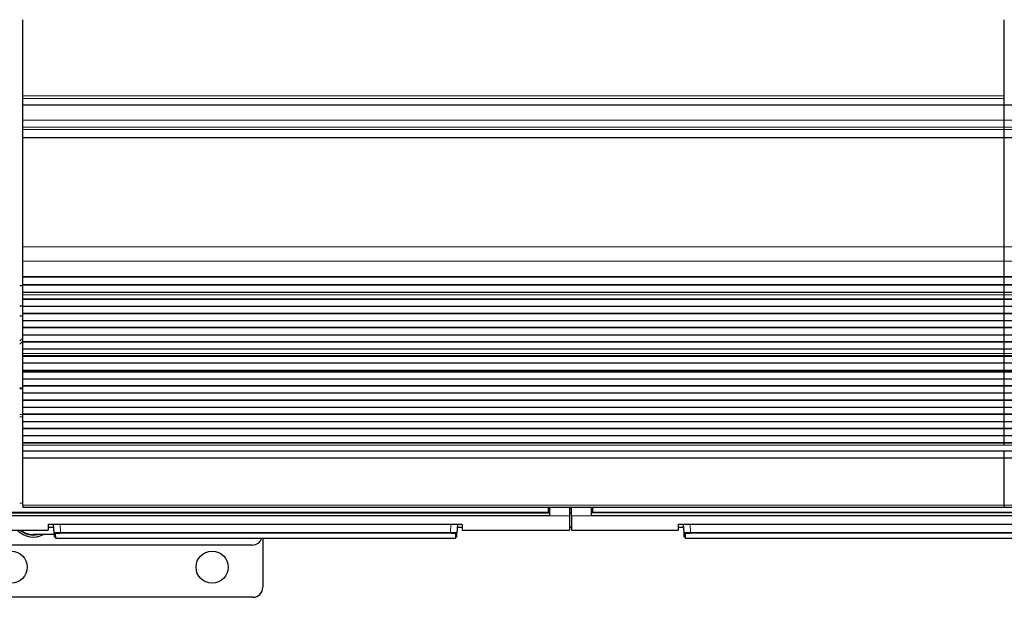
# Model space of a CAD drawing. Header units: inches. Extents: x 0 to 20790, y -12 to 14700.
# Tile 11 of 256: x 3210 to 4190, y 3478 to 4053. Entities that reach past the tile are written whole.
import ezdxf

# ---------------------------------------------------------------- set-up
doc = ezdxf.new("R2010")
doc.units = ezdxf.units.IN
doc.layers.add('1', color=7, linetype='Continuous', true_color=0xffffff)

msp = doc.modelspace()

# ---------------------------------------------------------------- linework, layer by layer
at = {"layer": '1', "color": 2, "linetype": 'Continuous', "lineweight": 25}
for p, q in [((3213.415, 3976.982), (3213.415, 4052.752)), ((4190.415, 3976.982), (4190.415, 4052.752)), ((3213.415, 3974.371), (3213.415, 3976.982)), ((3213.415, 3967.898), (3213.415, 3974.371)), ((4190.415, 3974.371), (4190.415, 3976.982)), ((4190.415, 3967.898), (4190.415, 3974.371)), ((3213.415, 3967.898), (3213.415, 3967.723)), ((3213.415, 3952.643), (3213.415, 3967.723)), ((4190.415, 3967.723), (3213.415, 3967.723)), ((4190.415, 3967.898), (4190.415, 3967.723)), ((4190.415, 3952.643), (4190.415, 3967.723)), ((5167.415, 3967.723), (4190.415, 3967.723)), ((3213.415, 3945.656), (3213.415, 3952.643)), ((4190.415, 3952.643), (4190.415, 3958.457)), ((4190.415, 3945.656), (4190.415, 3952.643)), ((4190.415, 3945.656), (4190.415, 3952.643)), ((3213.415, 3943.412), (3213.415, 3945.656)), ((3213.415, 3935.434), (3213.415, 3943.412)), ((4190.415, 3943.412), (4190.415, 3945.656)), ((4190.415, 3943.412), (4190.415, 3945.656)), ((4190.415, 3935.434), (4190.415, 3943.412)), ((4190.415, 3935.434), (4190.415, 3943.412)), ((3213.415, 3934.988), (3213.415, 3935.434)), ((3213.415, 3826.608), (3213.415, 3934.988)), ((4190.415, 3934.988), (4190.415, 3935.434)), ((4190.415, 3934.988), (4190.415, 3935.434)), ((4190.415, 3826.608), (4190.415, 3934.988)), ((4190.415, 3826.608), (4190.415, 3934.988)), ((3213.415, 3812.466), (3213.415, 3826.608)), ((4190.415, 3812.466), (4190.415, 3826.608)), ((4190.415, 3812.466), (4190.415, 3826.608)), ((3213.415, 3796.983), (3213.415, 3812.466)), ((4190.415, 3796.983), (4190.415, 3812.466)), ((4190.415, 3796.983), (4190.415, 3812.466)), ((3213.415, 3796.895), (3213.415, 3796.983)), ((3213.415, 3796.35), (3213.415, 3796.895)), ((3213.415, 3796.895), (4190.415, 3796.895)), ((3213.415, 3788.828), (3213.415, 3796.35)), ((4190.415, 3796.35), (3213.415, 3796.35)), ((4190.415, 3796.895), (4190.415, 3796.983)), ((4190.415, 3796.895), (4190.415, 3796.983)), ((4190.415, 3796.35), (4190.415, 3796.895)), ((4190.415, 3796.35), (4190.415, 3796.895)), ((4190.415, 3796.895), (5167.415, 3796.895)), ((4190.415, 3788.828), (4190.415, 3796.35)), ((4190.415, 3788.828), (4190.415, 3796.35)), ((5167.415, 3796.35), (4190.415, 3796.35)), ((3213.418, 3787.731), (3210.439, 3787.731)), ((3213.415, 3788.474), (3213.415, 3788.828)), ((4190.415, 3788.828), (3213.415, 3788.828)), ((3213.415, 3781.269), (3213.415, 3788.474)), ((4190.415, 3788.474), (3213.415, 3788.474)), ((4190.415, 3788.474), (4190.415, 3788.828)), ((4190.415, 3788.474), (4190.415, 3788.828)), ((5167.415, 3788.828), (4190.415, 3788.828)), ((4190.415, 3781.269), (4190.415, 3788.474)), ((4190.415, 3781.269), (4190.415, 3788.474)), ((5167.415, 3788.474), (4190.415, 3788.474)), ((3213.415, 3781.262), (3213.415, 3781.269)), ((4190.415, 3781.269), (3213.415, 3781.269)), ((3213.415, 3778.718), (3213.415, 3781.262)), ((4190.415, 3781.262), (3213.415, 3781.262)), ((3213.415, 3778.691), (3213.415, 3778.718)), ((3213.415, 3774.497), (3213.415, 3778.691)), ((3213.415, 3774.143), (3213.415, 3774.497)), ((4190.415, 3774.497), (3213.415, 3774.497)), ((3213.415, 3767.072), (3213.415, 3774.143)), ((4190.415, 3774.143), (3213.415, 3774.143)), ((4190.415, 3781.262), (4190.415, 3781.269)), ((5167.415, 3781.269), (4190.415, 3781.269)), ((4190.415, 3778.718), (4190.415, 3781.262)), ((4190.415, 3778.718), (4190.415, 3781.262)), ((5167.415, 3781.262), (4190.415, 3781.262)), ((4190.415, 3774.497), (4190.415, 3778.691)), ((4190.415, 3774.497), (4190.415, 3778.691)), ((4190.415, 3774.143), (4190.415, 3774.497)), ((4190.415, 3774.143), (4190.415, 3774.497)), ((5167.415, 3774.497), (4190.415, 3774.497)), ((4190.415, 3767.072), (4190.415, 3774.143)), ((4190.415, 3767.072), (4190.415, 3774.143)), ((5167.415, 3774.143), (4190.415, 3774.143)), ((3210.42, 3767.731), (3213.42, 3767.731)), ((3213.415, 3760.355), (3213.415, 3767.072)), ((4190.415, 3767.072), (3213.415, 3767.072)), ((4190.415, 3760.355), (4190.415, 3767.072)), ((4190.415, 3760.355), (4190.415, 3767.072)), ((5167.415, 3767.072), (4190.415, 3767.072)), ((3213.414, 3757.731), (3210.415, 3757.731)), ((3213.415, 3760.001), (3213.415, 3760.355)), ((4190.415, 3760.355), (3213.415, 3760.355)), ((3213.415, 3752.93), (3213.415, 3760.001)), ((4190.415, 3760.001), (3213.415, 3760.001)), ((4190.415, 3760.001), (4190.415, 3760.355)), ((4190.415, 3760.001), (4190.415, 3760.355)), ((5167.415, 3760.355), (4190.415, 3760.355)), ((4190.415, 3752.93), (4190.415, 3760.001)), ((4190.415, 3752.93), (4190.415, 3760.001)), ((5167.415, 3760.001), (4190.415, 3760.001)), ((3213.415, 3746.213), (3213.415, 3752.93)), ((4190.415, 3752.93), (3213.415, 3752.93)), ((4190.415, 3746.213), (3213.415, 3746.213)), ((3213.415, 3745.859), (3213.415, 3746.213)), ((3213.415, 3738.788), (3213.415, 3745.859)), ((4190.415, 3745.859), (3213.415, 3745.859)), ((4190.415, 3746.213), (4190.415, 3752.93)), ((4190.415, 3746.213), (4190.415, 3752.93)), ((5167.415, 3752.93), (4190.415, 3752.93)), ((4190.415, 3745.859), (4190.415, 3746.213)), ((4190.415, 3745.859), (4190.415, 3746.213)), ((5167.415, 3746.213), (4190.415, 3746.213)), ((4190.415, 3738.788), (4190.415, 3745.859)), ((4190.415, 3738.788), (4190.415, 3745.859)), ((5167.415, 3745.859), (4190.415, 3745.859)), ((4190.415, 3738.788), (3213.415, 3738.788)), ((3213.415, 3732.07), (3213.415, 3738.788)), ((4190.415, 3732.07), (4190.415, 3738.788)), ((4190.415, 3732.07), (4190.415, 3738.788)), ((5167.415, 3738.788), (4190.415, 3738.788)), ((3213.415, 3731.717), (3213.415, 3732.07)), ((4190.415, 3732.07), (3213.415, 3732.07)), ((3213.415, 3724.646), (3213.415, 3731.717)), ((4190.415, 3731.717), (3213.415, 3731.717)), ((3213.415, 3720.452), (3213.415, 3724.646)), ((4190.415, 3724.646), (3213.415, 3724.646)), ((4190.415, 3731.717), (4190.415, 3732.07)), ((4190.415, 3731.717), (4190.415, 3732.07)), ((5167.415, 3732.07), (4190.415, 3732.07)), ((4190.415, 3724.646), (4190.415, 3731.717)), ((4190.415, 3724.646), (4190.415, 3731.717)), ((5167.415, 3731.717), (4190.415, 3731.717)), ((4190.415, 3720.452), (4190.415, 3724.646)), ((4190.415, 3720.452), (4190.415, 3724.646)), ((5167.415, 3724.646), (4190.415, 3724.646)), ((3213.415, 3720.425), (3213.415, 3720.452)), ((3213.415, 3717.977), (3213.415, 3720.425)), ((3213.415, 3717.623), (3213.415, 3717.977)), ((4190.415, 3717.977), (3213.415, 3717.977)), ((3213.415, 3710.689), (3213.415, 3717.623)), ((4190.415, 3717.623), (3213.415, 3717.623)), ((4190.415, 3717.977), (4190.415, 3720.425)), ((4190.415, 3717.977), (4190.415, 3720.425)), ((4190.415, 3717.623), (4190.415, 3717.977)), ((4190.415, 3717.623), (4190.415, 3717.977)), ((5167.415, 3717.977), (4190.415, 3717.977)), ((4190.415, 3710.689), (4190.415, 3717.623)), ((4190.415, 3710.689), (4190.415, 3717.623)), ((5167.415, 3717.623), (4190.415, 3717.623)), ((3213.415, 3703.458), (3213.415, 3710.689)), ((4190.415, 3710.689), (3213.415, 3710.689)), ((4190.415, 3703.458), (4190.415, 3710.689)), ((4190.415, 3703.458), (4190.415, 3710.689)), ((5167.415, 3710.689), (4190.415, 3710.689)), ((3213.415, 3703.321), (3213.415, 3703.458)), ((4190.415, 3703.458), (3213.415, 3703.458)), ((3213.415, 3702.655), (3213.415, 3703.321)), ((3213.415, 3703.321), (4190.415, 3703.321)), ((3213.415, 3702.018), (3213.415, 3702.655)), ((4190.415, 3702.655), (3213.415, 3702.655)), ((3213.415, 3694.947), (3213.415, 3702.018)), ((4190.415, 3702.018), (3213.415, 3702.018)), ((3213.415, 3688.23), (3213.415, 3694.947)), ((4190.415, 3694.947), (3213.415, 3694.947)), ((5167.415, 3703.458), (4190.415, 3703.458)), ((4190.415, 3702.655), (4190.415, 3703.321)), ((4190.415, 3702.655), (4190.415, 3703.321)), ((4190.415, 3703.321), (5167.415, 3703.321)), ((4190.415, 3702.018), (4190.415, 3702.655)), ((5167.415, 3702.655), (4190.415, 3702.655)), ((4190.415, 3702.018), (4190.415, 3702.655)), ((4190.415, 3694.947), (4190.415, 3702.018)), ((4190.415, 3694.947), (4190.415, 3702.018)), ((5167.415, 3702.018), (4190.415, 3702.018)), ((4190.415, 3688.23), (4190.415, 3694.947)), ((4190.415, 3688.23), (4190.415, 3694.947)), ((5167.415, 3694.947), (4190.415, 3694.947)), ((3213.399, 3685.844), (3210.411, 3685.844)), ((3213.415, 3687.876), (3213.415, 3688.23)), ((4190.415, 3688.23), (3213.415, 3688.23)), ((3213.415, 3680.805), (3213.415, 3687.876)), ((4190.415, 3687.876), (3213.415, 3687.876)), ((4190.415, 3687.876), (4190.415, 3688.23)), ((4190.415, 3687.876), (4190.415, 3688.23)), ((5167.415, 3688.23), (4190.415, 3688.23)), ((4190.415, 3680.805), (4190.415, 3687.876)), ((4190.415, 3680.805), (4190.415, 3687.876)), ((5167.415, 3687.876), (4190.415, 3687.876)), ((3213.415, 3674.088), (3213.415, 3680.805)), ((4190.415, 3680.805), (3213.415, 3680.805)), ((4190.415, 3674.088), (4190.415, 3680.805)), ((4190.415, 3674.088), (4190.415, 3680.805)), ((5167.415, 3680.805), (4190.415, 3680.805)), ((3213.415, 3673.734), (3213.415, 3674.088)), ((4190.415, 3674.088), (3213.415, 3674.088)), ((3213.415, 3666.663), (3213.415, 3673.734)), ((4190.415, 3673.734), (3213.415, 3673.734)), ((3213.415, 3659.946), (3213.415, 3666.663)), ((4190.415, 3666.663), (3213.415, 3666.663)), ((4190.415, 3673.734), (4190.415, 3674.088)), ((4190.415, 3673.734), (4190.415, 3674.088)), ((5167.415, 3674.088), (4190.415, 3674.088)), ((4190.415, 3666.663), (4190.415, 3673.734)), ((4190.415, 3666.663), (4190.415, 3673.734)), ((5167.415, 3673.734), (4190.415, 3673.734)), ((4190.415, 3659.946), (4190.415, 3666.663)), ((4190.415, 3659.946), (4190.415, 3666.663)), ((5167.415, 3666.663), (4190.415, 3666.663)), ((3213.415, 3659.592), (3213.415, 3659.946)), ((4190.415, 3659.946), (3213.415, 3659.946)), ((3213.415, 3652.521), (3213.415, 3659.592)), ((4190.415, 3659.592), (3213.415, 3659.592)), ((4190.415, 3659.592), (4190.415, 3659.946)), ((4190.415, 3659.592), (4190.415, 3659.946)), ((5167.415, 3659.946), (4190.415, 3659.946)), ((4190.415, 3652.521), (4190.415, 3659.592)), ((4190.415, 3652.521), (4190.415, 3659.592)), ((5167.415, 3659.592), (4190.415, 3659.592)), ((3213.415, 3645.803), (3213.415, 3652.521)), ((4190.415, 3652.521), (3213.415, 3652.521)), ((3213.415, 3645.45), (3213.415, 3645.803)), ((4190.415, 3645.803), (3213.415, 3645.803)), ((4190.415, 3645.803), (4190.415, 3652.521)), ((4190.415, 3645.803), (4190.415, 3652.521)), ((5167.415, 3652.521), (4190.415, 3652.521)), ((4190.415, 3645.45), (4190.415, 3645.803)), ((4190.415, 3645.45), (4190.415, 3645.803)), ((5167.415, 3645.803), (4190.415, 3645.803)), ((3213.415, 3638.379), (3213.415, 3645.45)), ((4190.415, 3645.45), (3213.415, 3645.45)), ((3213.415, 3631.661), (3213.415, 3638.379)), ((4190.415, 3638.379), (3213.415, 3638.379)), ((4190.415, 3638.379), (4190.415, 3645.45)), ((4190.415, 3638.379), (4190.415, 3645.45)), ((5167.415, 3645.45), (4190.415, 3645.45)), ((4190.415, 3631.661), (4190.415, 3638.379)), ((4190.415, 3631.661), (4190.415, 3638.379)), ((5167.415, 3638.379), (4190.415, 3638.379)), ((3213.415, 3631.308), (3213.415, 3631.661)), ((4190.415, 3631.661), (3213.415, 3631.661)), ((3213.415, 3629.034), (3213.415, 3631.308)), ((4190.415, 3631.308), (3213.415, 3631.308)), ((3213.415, 3623.176), (3213.415, 3629.034)), ((4190.415, 3631.308), (4190.415, 3631.661)), ((4190.415, 3631.308), (4190.415, 3631.661)), ((5167.415, 3631.661), (4190.415, 3631.661)), ((4190.415, 3629.034), (4190.415, 3631.308)), ((4190.415, 3629.034), (4190.415, 3631.308)), ((5167.415, 3631.308), (4190.415, 3631.308)), ((3213.415, 3616.28), (3213.415, 3623.176)), ((4190.415, 3623.176), (3213.415, 3623.176)), ((3213.415, 3569.315), (3213.415, 3616.28)), ((4190.415, 3616.28), (3213.415, 3616.28)), ((4190.415, 3616.28), (4190.415, 3623.176)), ((4190.415, 3616.28), (4190.415, 3623.176)), ((5167.415, 3623.176), (4190.415, 3623.176)), ((4190.415, 3569.315), (4190.415, 3616.28)), ((4190.415, 3569.315), (4190.415, 3616.28)), ((5167.415, 3616.28), (4190.415, 3616.28)), ((3213.415, 3569.315), (3213.415, 3567.581)), ((3213.415, 3567.581), (4190.415, 3567.581)), ((3736.665, 3562.597), (3736.665, 3567.581)), ((3737.665, 3567.581), (3737.665, 3558.732)), ((3757.665, 3567.581), (3757.665, 3558.732)), ((3759.665, 3558.732), (3759.665, 3567.581)), ((3779.665, 3558.732), (3779.665, 3567.581)), ((3780.665, 3567.581), (3780.665, 3562.597)), ((4190.415, 3569.315), (4190.415, 3567.581)), ((4190.415, 3567.581), (5167.415, 3567.581)), ((3737.665, 3558.732), (3152.665, 3558.732)), ((3153.665, 3561.807), (3736.665, 3561.807)), ((3736.665, 3561.807), (3736.665, 3562.597)), ((3757.665, 3558.732), (3757.665, 3544.494)), ((3759.665, 3558.732), (3759.665, 3544.494)), ((4364.665, 3558.732), (3779.665, 3558.732)), ((3780.665, 3562.597), (3780.665, 3561.807)), ((4363.665, 3561.807), (3780.665, 3561.807)), ((3238.665, 3550.203), (3238.665, 3544.494)), ((3243.665, 3550.7), (3645.665, 3550.7)), ((3244.671, 3541.887), (3244.209, 3550.7)), ((3646.12, 3550.692), (3645.659, 3541.887)), ((3650.665, 3550.203), (3650.665, 3544.494)), ((3865.665, 3550.203), (3865.665, 3544.494)), ((3870.665, 3550.7), (4272.665, 3550.7)), ((3871.671, 3541.887), (3871.209, 3550.7)), ((3132.665, 3544.494), (3238.665, 3544.494)), ((3244.758, 3540.231), (3223.915, 3540.231)), ((3238.665, 3547.494), (3244.377, 3547.494)), ((3244.895, 3537.602), (3244.671, 3541.887)), ((3245.669, 3540.943), (3245.894, 3536.654)), ((3644.436, 3536.654), (3644.66, 3540.943)), ((3645.434, 3537.602), (3645.659, 3541.887)), ((3645.953, 3547.494), (3650.665, 3547.494)), ((3650.665, 3544.494), (3757.665, 3544.494)), ((3757.665, 3547.494), (3759.665, 3547.494)), ((3759.665, 3544.494), (3865.665, 3544.494)), ((3865.665, 3547.494), (3871.377, 3547.494)), ((3871.895, 3537.602), (3871.671, 3541.887)), ((3872.669, 3540.943), (3872.894, 3536.654)), ((3441.915, 3529.731), (3161.915, 3529.731)), ((3245.894, 3536.654), (3644.436, 3536.654)), ((3452.415, 3536.657), (3452.415, 3487.731)), ((3872.894, 3536.654), (4271.436, 3536.654)), ((3442.415, 3477.731), (3162.415, 3477.731))]:
    msp.add_line(p, q, dxfattribs=at)
at = {"layer": '1', "color": 110, "linetype": 'Continuous', "lineweight": 13}
for p, q in [((4190.415, 3976.982), (3213.415, 3976.982)), ((4190.415, 3974.371), (3213.415, 3974.371)), ((4190.415, 3967.898), (3213.415, 3967.898)), ((4190.415, 3952.643), (3213.415, 3952.643)), ((5167.415, 3952.643), (4190.415, 3952.643)), ((4190.415, 3945.656), (3213.415, 3945.656)), ((4190.415, 3943.412), (3213.415, 3943.412)), ((5167.415, 3945.656), (4190.415, 3945.656)), ((5167.415, 3943.412), (4190.415, 3943.412)), ((4190.415, 3935.434), (3213.415, 3935.434)), ((4190.415, 3934.988), (3213.415, 3934.988)), ((5167.415, 3935.434), (4190.415, 3935.434)), ((5167.415, 3934.988), (4190.415, 3934.988)), ((4190.415, 3826.608), (3213.415, 3826.608)), ((5167.415, 3826.608), (4190.415, 3826.608)), ((4190.415, 3812.466), (3213.415, 3812.466)), ((5167.415, 3812.466), (4190.415, 3812.466)), ((4190.415, 3796.983), (3213.415, 3796.983)), ((5167.415, 3796.983), (4190.415, 3796.983)), ((4190.415, 3778.718), (3213.415, 3778.718)), ((4190.415, 3778.691), (3213.415, 3778.691)), ((5167.415, 3778.718), (4190.415, 3778.718)), ((5167.415, 3778.691), (4190.415, 3778.691)), ((4190.415, 3720.452), (3213.415, 3720.452)), ((4190.415, 3720.425), (3213.415, 3720.425)), ((5167.415, 3720.452), (4190.415, 3720.452)), ((5167.415, 3720.425), (4190.415, 3720.425)), ((3213.399, 3685.19), (3210.411, 3685.19)), ((3213.399, 3659.716), (3210.411, 3659.716)), ((3213.399, 3657.371), (3210.411, 3657.371)), ((4190.415, 3629.034), (3213.415, 3629.034)), ((5167.415, 3629.034), (4190.415, 3629.034)), ((3213.422, 3571.564), (3210.416, 3571.564)), ((4190.415, 3569.315), (3213.415, 3569.315)), ((5167.415, 3569.315), (4190.415, 3569.315)), ((3737.665, 3566.607), (3736.659, 3566.607)), ((3757.665, 3558.732), (3737.665, 3558.732)), ((3759.665, 3566.607), (3757.665, 3566.607)), ((3779.665, 3558.732), (3759.665, 3558.732)), ((3780.67, 3566.607), (3779.665, 3566.607)), ((3250.7, 3550.7), (3251.137, 3542.368)), ((3639.193, 3542.368), (3639.63, 3550.7)), ((3877.7, 3550.7), (3878.137, 3542.368)), ((3251.137, 3542.368), (3251.137, 3541.424)), ((3251.137, 3542.368), (3639.193, 3542.368)), ((3639.193, 3541.424), (3251.137, 3541.424)), ((3639.193, 3542.368), (3639.193, 3541.424)), ((3878.137, 3542.368), (3878.137, 3541.424)), ((3878.137, 3542.368), (4266.193, 3542.368)), ((4266.193, 3541.424), (3878.137, 3541.424))]:
    msp.add_line(p, q, dxfattribs=at)
at = {"layer": '1', "color": 2, "linetype": 'Continuous', "lineweight": 25}
for centre in [(3201.915, 3507.731), (3401.915, 3507.731)]:
    msp.add_circle(centre, 16, dxfattribs=at)
for centre, radius, start, end in [((3223.915, 3715.731), 22, 118.501875, 127.850625), ((3223.915, 3715.731), 19.5, 122.58, 133.813125), ((3223.915, 3559.731), 22, 223.835625, 297.585), ((3223.915, 3559.731), 20, 229.623924, 282.836424), ((3223.915, 3559.731), 19.7, 230.658924, 278.167674), ((3223.915, 3559.731), 19.5, 231.384375, 270), ((3441.915, 3539.731), 10, 270, 342.081563), ((3442.415, 3487.731), 10, 270, 0)]:
    msp.add_arc(centre, radius, start, end, dxfattribs=at)
at = {"layer": '1', "color": 110, "linetype": 'Continuous', "lineweight": 13}
for centre, major_axis, start_param, end_param in [((3245.669, 3541.94), (0.999, 0.052), 3.1415927, 4.6602164), ((3644.66, 3541.94), (-0.999, 0.052), 1.6229689, 3.1415927), ((3872.669, 3541.94), (0.999, 0.052), 3.1415927, 4.6602164)]:
    msp.add_ellipse(centre, major_axis=major_axis, ratio=0.9964159, start_param=start_param, end_param=end_param, dxfattribs=at)
at = {"layer": '1', "color": 2, "linetype": 'Continuous', "lineweight": 25}
for points in [[(3737.665, 3561.696), (3152.665, 3561.696)], [(4364.665, 3561.696), (3779.665, 3561.696)]]:
    msp.add_open_spline(points, degree=1, dxfattribs=at)
at = {"layer": '1', "color": 110, "linetype": 'Continuous', "lineweight": 13}
for points, degree in [([(3736.665, 3562.597), (3153.665, 3562.597)], 1), ([(3759.665, 3561.696), (3758.998, 3561.696), (3758.332, 3561.696), (3757.665, 3561.696)], 3), ([(4363.665, 3562.597), (3780.665, 3562.597)], 1)]:
    msp.add_open_spline(points, degree=degree, dxfattribs=at)
at = {"layer": '1', "color": 2, "linetype": 'Continuous', "lineweight": 25}
for points, knots in [([(3238.665, 3550.203), (3238.665, 3550.219), (3238.673, 3550.235), (3238.705, 3550.266), (3238.753, 3550.298), (3238.832, 3550.329), (3238.891, 3550.348), (3238.904, 3550.352), (3238.929, 3550.36), (3238.943, 3550.364), (3238.985, 3550.375), (3239.014, 3550.383), (3239.108, 3550.405), (3239.248, 3550.435), (3239.415, 3550.462), (3239.551, 3550.483), (3239.598, 3550.489), (3239.671, 3550.499), (3239.696, 3550.503), (3239.747, 3550.509), (3239.772, 3550.512), (3239.903, 3550.528), (3240.013, 3550.54), (3240.243, 3550.563), (3240.484, 3550.585), (3240.746, 3550.605), (3240.917, 3550.616), (3240.952, 3550.619), (3241.021, 3550.623), (3241.056, 3550.625), (3241.162, 3550.632), (3241.233, 3550.636), (3241.45, 3550.648), (3241.744, 3550.662), (3242.051, 3550.673), (3242.285, 3550.68), (3242.364, 3550.682), (3242.524, 3550.686), (3242.604, 3550.688), (3242.847, 3550.693), (3243.171, 3550.698), (3243.5, 3550.7), (3243.665, 3550.7)], [0, 0, 0, 0, 0.0625, 0.0625, 0.125, 0.1875, 0.1875, 0.203125, 0.203125, 0.21875, 0.21875, 0.25, 0.25, 0.3125, 0.375, 0.375, 0.40625, 0.40625, 0.421875, 0.421875, 0.4375, 0.4375, 0.5, 0.5, 0.5625, 0.625, 0.625, 0.640625, 0.640625, 0.65625, 0.65625, 0.6875, 0.6875, 0.75, 0.8125, 0.8125, 0.84375, 0.84375, 0.875, 0.875, 0.9375, 1, 1, 1, 1]), ([(3645.665, 3550.7), (3645.83, 3550.7), (3645.994, 3550.699), (3646.318, 3550.696), (3646.64, 3550.691), (3646.957, 3550.683), (3647.153, 3550.677), (3647.192, 3550.675), (3647.27, 3550.673), (3647.31, 3550.671), (3647.426, 3550.667), (3647.503, 3550.664), (3647.73, 3550.655), (3648.024, 3550.641), (3648.304, 3550.624), (3648.508, 3550.61), (3648.608, 3550.603), (3648.706, 3550.595), (3648.771, 3550.59), (3648.803, 3550.588), (3648.963, 3550.575), (3649.084, 3550.564), (3649.314, 3550.541), (3649.533, 3550.516), (3649.728, 3550.49), (3649.842, 3550.473), (3649.865, 3550.47), (3649.909, 3550.463), (3649.931, 3550.459), (3649.994, 3550.449), (3650.035, 3550.442), (3650.15, 3550.42), (3650.29, 3550.391), (3650.4, 3550.361), (3650.472, 3550.338), (3650.493, 3550.33), (3650.534, 3550.314), (3650.552, 3550.306), (3650.6, 3550.283), (3650.649, 3550.251), (3650.665, 3550.219), (3650.665, 3550.203)], [0, 0, 0, 0, 0.0625, 0.0625, 0.125, 0.1875, 0.1875, 0.203125, 0.203125, 0.21875, 0.21875, 0.25, 0.25, 0.3125, 0.375, 0.375, 0.40625, 0.421875, 0.421875, 0.4375, 0.4375, 0.5, 0.5, 0.5625, 0.625, 0.625, 0.640625, 0.640625, 0.65625, 0.65625, 0.6875, 0.6875, 0.75, 0.8125, 0.8125, 0.84375, 0.84375, 0.875, 0.875, 0.9375, 1, 1, 1, 1]), ([(3865.665, 3550.203), (3865.665, 3550.219), (3865.673, 3550.235), (3865.705, 3550.266), (3865.753, 3550.298), (3865.832, 3550.329), (3865.891, 3550.348), (3865.904, 3550.352), (3865.929, 3550.36), (3865.943, 3550.364), (3865.985, 3550.375), (3866.014, 3550.383), (3866.108, 3550.405), (3866.248, 3550.435), (3866.415, 3550.462), (3866.551, 3550.483), (3866.598, 3550.489), (3866.671, 3550.499), (3866.696, 3550.503), (3866.747, 3550.509), (3866.772, 3550.512), (3866.903, 3550.528), (3867.013, 3550.54), (3867.243, 3550.563), (3867.484, 3550.585), (3867.746, 3550.605), (3867.917, 3550.616), (3867.952, 3550.619), (3868.021, 3550.623), (3868.056, 3550.625), (3868.162, 3550.632), (3868.233, 3550.636), (3868.45, 3550.648), (3868.744, 3550.662), (3869.051, 3550.673), (3869.285, 3550.68), (3869.364, 3550.682), (3869.524, 3550.686), (3869.604, 3550.688), (3869.847, 3550.693), (3870.171, 3550.698), (3870.5, 3550.7), (3870.665, 3550.7)], [0, 0, 0, 0, 0.0625, 0.0625, 0.125, 0.1875, 0.1875, 0.203125, 0.203125, 0.21875, 0.21875, 0.25, 0.25, 0.3125, 0.375, 0.375, 0.40625, 0.40625, 0.421875, 0.421875, 0.4375, 0.4375, 0.5, 0.5, 0.5625, 0.625, 0.625, 0.640625, 0.640625, 0.65625, 0.65625, 0.6875, 0.6875, 0.75, 0.8125, 0.8125, 0.84375, 0.84375, 0.875, 0.875, 0.9375, 1, 1, 1, 1])]:
    msp.add_open_spline(points, degree=3, knots=knots, dxfattribs=at)
at = {"layer": '1', "color": 110, "linetype": 'Continuous', "lineweight": 13}
for points, knots in [([(3251.137, 3542.368), (3250.922, 3542.366), (3250.495, 3542.361), (3250.072, 3542.354), (3249.809, 3542.348), (3249.756, 3542.347), (3249.652, 3542.344), (3249.496, 3542.341), (3249.342, 3542.336), (3249.038, 3542.328), (3248.64, 3542.315), (3248.257, 3542.299), (3248.023, 3542.289), (3247.976, 3542.287), (3247.883, 3542.283), (3247.837, 3542.28), (3247.7, 3542.274), (3247.61, 3542.269), (3247.345, 3542.255), (3247.006, 3542.235), (3246.694, 3542.214), (3246.471, 3542.197), (3246.398, 3542.191), (3246.291, 3542.182), (3246.256, 3542.179), (3246.187, 3542.173), (3246.153, 3542.17), (3245.984, 3542.155), (3245.859, 3542.143), (3245.626, 3542.118), (3245.411, 3542.092), (3245.232, 3542.065), (3245.132, 3542.048), (3245.113, 3542.045), (3245.075, 3542.038), (3245.056, 3542.035), (3245.003, 3542.024), (3244.97, 3542.018), (3244.88, 3541.997), (3244.78, 3541.969), (3244.72, 3541.942), (3244.68, 3541.915), (3244.67, 3541.901), (3244.671, 3541.887)], [0, 0, 0, 0, 0.0625, 0.125, 0.125, 0.140625, 0.140625, 0.15625, 0.1875, 0.1875, 0.25, 0.3125, 0.3125, 0.328125, 0.328125, 0.34375, 0.34375, 0.375, 0.375, 0.4375, 0.5, 0.5, 0.53125, 0.53125, 0.546875, 0.546875, 0.5625, 0.5625, 0.625, 0.625, 0.6875, 0.75, 0.75, 0.765625, 0.765625, 0.78125, 0.78125, 0.8125, 0.8125, 0.875, 0.9375, 0.9375, 1, 1, 1, 1]), ([(3251.137, 3541.424), (3250.955, 3541.424), (3250.593, 3541.423), (3250.234, 3541.418), (3250.012, 3541.414), (3249.967, 3541.413), (3249.879, 3541.411), (3249.835, 3541.41), (3249.703, 3541.407), (3249.617, 3541.405), (3249.359, 3541.398), (3249.022, 3541.387), (3248.698, 3541.373), (3248.499, 3541.364), (3248.46, 3541.362), (3248.381, 3541.358), (3248.342, 3541.356), (3248.226, 3541.349), (3248.149, 3541.345), (3247.926, 3541.332), (3247.639, 3541.313), (3247.375, 3541.291), (3247.186, 3541.274), (3247.094, 3541.266), (3247.005, 3541.257), (3246.947, 3541.251), (3246.918, 3541.247), (3246.775, 3541.232), (3246.67, 3541.219), (3246.473, 3541.193), (3246.292, 3541.166), (3246.141, 3541.138), (3246.057, 3541.12), (3246.04, 3541.116), (3246.008, 3541.109), (3245.993, 3541.105), (3245.948, 3541.094), (3245.921, 3541.087), (3245.844, 3541.064), (3245.76, 3541.035), (3245.71, 3541.004), (3245.685, 3540.982), (3245.676, 3540.97), (3245.671, 3540.959), (3245.67, 3540.951), (3245.669, 3540.947), (3245.669, 3540.943)], [0, 0, 0, 0, 0.0625, 0.125, 0.125, 0.140625, 0.140625, 0.15625, 0.15625, 0.1875, 0.1875, 0.25, 0.3125, 0.3125, 0.328125, 0.328125, 0.34375, 0.34375, 0.375, 0.375, 0.4375, 0.5, 0.5, 0.53125, 0.546875, 0.546875, 0.5625, 0.5625, 0.625, 0.625, 0.6875, 0.75, 0.75, 0.765625, 0.765625, 0.78125, 0.78125, 0.8125, 0.8125, 0.875, 0.9375, 0.9375, 0.96875, 0.984375, 0.984375, 1, 1, 1, 1]), ([(3645.659, 3541.887), (3645.66, 3541.901), (3645.64, 3541.928), (3645.579, 3541.956), (3645.528, 3541.974), (3645.517, 3541.977), (3645.494, 3541.984), (3645.458, 3541.994), (3645.416, 3542.005), (3645.325, 3542.025), (3645.184, 3542.052), (3645.005, 3542.079), (3644.856, 3542.099), (3644.804, 3542.105), (3644.722, 3542.115), (3644.695, 3542.118), (3644.638, 3542.125), (3644.609, 3542.128), (3644.462, 3542.144), (3644.211, 3542.168), (3643.929, 3542.191), (3643.705, 3542.208), (3643.628, 3542.214), (3643.51, 3542.222), (3643.47, 3542.225), (3643.39, 3542.23), (3643.349, 3542.233), (3643.142, 3542.246), (3642.972, 3542.256), (3642.62, 3542.274), (3642.439, 3542.283), (3642.066, 3542.3), (3641.874, 3542.307), (3641.628, 3542.316), (3641.578, 3542.318), (3641.479, 3542.321), (3641.428, 3542.323), (3641.277, 3542.328), (3641.176, 3542.331), (3640.871, 3542.34), (3640.46, 3542.35), (3640.042, 3542.358), (3639.621, 3542.364), (3639.408, 3542.366), (3639.193, 3542.368)], [0, 0, 0, 0, 0.0625, 0.125, 0.125, 0.140625, 0.140625, 0.15625, 0.1875, 0.1875, 0.25, 0.3125, 0.3125, 0.34375, 0.34375, 0.359375, 0.359375, 0.375, 0.375, 0.4375, 0.5, 0.5, 0.53125, 0.53125, 0.546875, 0.546875, 0.5625, 0.5625, 0.625, 0.625, 0.6875, 0.6875, 0.75, 0.75, 0.765625, 0.765625, 0.78125, 0.78125, 0.8125, 0.8125, 0.875, 0.9375, 0.9375, 1, 1, 1, 1]), ([(3639.193, 3541.424), (3639.284, 3541.424), (3639.375, 3541.424), (3639.556, 3541.423), (3639.646, 3541.423), (3639.915, 3541.42), (3640.27, 3541.415), (3640.618, 3541.408), (3640.876, 3541.401), (3640.962, 3541.398), (3641.09, 3541.394), (3641.132, 3541.393), (3641.217, 3541.39), (3641.259, 3541.388), (3641.468, 3541.38), (3641.63, 3541.373), (3641.945, 3541.358), (3642.098, 3541.35), (3642.396, 3541.332), (3642.54, 3541.323), (3642.714, 3541.31), (3642.749, 3541.307), (3642.817, 3541.302), (3642.918, 3541.294), (3643.015, 3541.286), (3643.204, 3541.269), (3643.443, 3541.245), (3643.654, 3541.22), (3643.778, 3541.204), (3643.802, 3541.2), (3643.85, 3541.194), (3643.874, 3541.19), (3643.943, 3541.18), (3643.987, 3541.173), (3644.112, 3541.152), (3644.263, 3541.124), (3644.381, 3541.095), (3644.457, 3541.073), (3644.481, 3541.065), (3644.513, 3541.054), (3644.523, 3541.05), (3644.542, 3541.043), (3644.551, 3541.039), (3644.594, 3541.02), (3644.645, 3540.989), (3644.661, 3540.959), (3644.66, 3540.943)], [0, 0, 0, 0, 0.03125, 0.03125, 0.0625, 0.0625, 0.125, 0.1875, 0.1875, 0.21875, 0.21875, 0.234375, 0.234375, 0.25, 0.25, 0.3125, 0.3125, 0.375, 0.375, 0.4375, 0.4375, 0.453125, 0.453125, 0.46875, 0.5, 0.5, 0.5625, 0.625, 0.625, 0.640625, 0.640625, 0.65625, 0.65625, 0.6875, 0.6875, 0.75, 0.8125, 0.8125, 0.84375, 0.84375, 0.859375, 0.859375, 0.875, 0.875, 0.9375, 1, 1, 1, 1]), ([(3878.137, 3542.368), (3877.922, 3542.366), (3877.495, 3542.361), (3877.072, 3542.354), (3876.809, 3542.348), (3876.756, 3542.347), (3876.652, 3542.344), (3876.496, 3542.341), (3876.342, 3542.336), (3876.038, 3542.328), (3875.64, 3542.315), (3875.257, 3542.299), (3875.023, 3542.289), (3874.976, 3542.287), (3874.883, 3542.283), (3874.837, 3542.28), (3874.7, 3542.274), (3874.61, 3542.269), (3874.345, 3542.255), (3874.006, 3542.235), (3873.694, 3542.214), (3873.471, 3542.197), (3873.398, 3542.191), (3873.291, 3542.182), (3873.256, 3542.179), (3873.187, 3542.173), (3873.153, 3542.17), (3872.984, 3542.155), (3872.859, 3542.143), (3872.626, 3542.118), (3872.411, 3542.092), (3872.232, 3542.065), (3872.132, 3542.048), (3872.113, 3542.045), (3872.075, 3542.038), (3872.056, 3542.035), (3872.003, 3542.024), (3871.97, 3542.018), (3871.88, 3541.997), (3871.78, 3541.969), (3871.72, 3541.942), (3871.68, 3541.915), (3871.67, 3541.901), (3871.671, 3541.887)], [0, 0, 0, 0, 0.0625, 0.125, 0.125, 0.140625, 0.140625, 0.15625, 0.1875, 0.1875, 0.25, 0.3125, 0.3125, 0.328125, 0.328125, 0.34375, 0.34375, 0.375, 0.375, 0.4375, 0.5, 0.5, 0.53125, 0.53125, 0.546875, 0.546875, 0.5625, 0.5625, 0.625, 0.625, 0.6875, 0.75, 0.75, 0.765625, 0.765625, 0.78125, 0.78125, 0.8125, 0.8125, 0.875, 0.9375, 0.9375, 1, 1, 1, 1]), ([(3878.137, 3541.424), (3877.955, 3541.424), (3877.593, 3541.423), (3877.234, 3541.418), (3877.012, 3541.414), (3876.967, 3541.413), (3876.879, 3541.411), (3876.835, 3541.41), (3876.703, 3541.407), (3876.617, 3541.405), (3876.359, 3541.398), (3876.022, 3541.387), (3875.698, 3541.373), (3875.499, 3541.364), (3875.46, 3541.362), (3875.381, 3541.358), (3875.342, 3541.356), (3875.226, 3541.349), (3875.149, 3541.345), (3874.926, 3541.332), (3874.639, 3541.313), (3874.375, 3541.291), (3874.186, 3541.274), (3874.094, 3541.266), (3874.005, 3541.257), (3873.947, 3541.251), (3873.918, 3541.247), (3873.775, 3541.232), (3873.67, 3541.219), (3873.473, 3541.193), (3873.292, 3541.166), (3873.141, 3541.138), (3873.057, 3541.12), (3873.04, 3541.116), (3873.008, 3541.109), (3872.993, 3541.105), (3872.948, 3541.094), (3872.921, 3541.087), (3872.844, 3541.064), (3872.76, 3541.035), (3872.71, 3541.004), (3872.685, 3540.982), (3872.676, 3540.97), (3872.671, 3540.959), (3872.67, 3540.951), (3872.669, 3540.947), (3872.669, 3540.943)], [0, 0, 0, 0, 0.0625, 0.125, 0.125, 0.140625, 0.140625, 0.15625, 0.15625, 0.1875, 0.1875, 0.25, 0.3125, 0.3125, 0.328125, 0.328125, 0.34375, 0.34375, 0.375, 0.375, 0.4375, 0.5, 0.5, 0.53125, 0.546875, 0.546875, 0.5625, 0.5625, 0.625, 0.625, 0.6875, 0.75, 0.75, 0.765625, 0.765625, 0.78125, 0.78125, 0.8125, 0.8125, 0.875, 0.9375, 0.9375, 0.96875, 0.984375, 0.984375, 1, 1, 1, 1])]:
    msp.add_open_spline(points, degree=3, knots=knots, dxfattribs=at)

doc.saveas('drawing.dxf')
